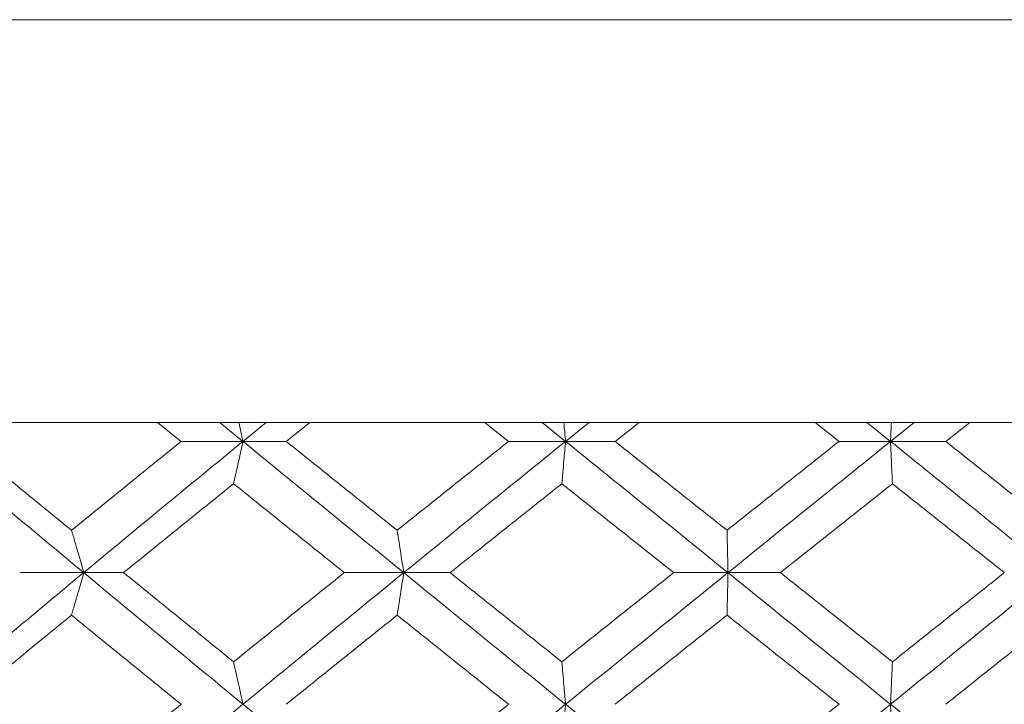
# Model space of a CAD drawing. Header units: inches. Extents: x -3.6 to 22.2, y -7.8 to 16.7.
# Tile 82 of 127: x 11.986 to 12.443, y 1.97 to 2.288. Entities that reach past the tile are written whole.
import ezdxf

# ---------------------------------------------------------------- set-up
doc = ezdxf.new("R2010")
doc.units = ezdxf.units.IN
doc.header["$MEASUREMENT"] = 0

msp = doc.modelspace()

# ---------------------------------------------------------------- linework, layer by layer
at = {"color": 7, "linetype": 'Continuous', "lineweight": 15}
for p, q in [((11.51849, 2.28765), (13.16316, 2.28765)), ((13.06943, 2.10065), (11.61222, 2.10065)), ((12.06098, 2.09183), (12.05005, 2.10065)), ((12.08971, 2.09183), (12.07893, 2.10065)), ((12.08971, 2.09183), (12.10054, 2.10065)), ((12.10981, 2.09183), (12.12085, 2.10065)), ((12.21315, 2.09183), (12.20204, 2.10065)), ((12.23962, 2.09183), (12.22868, 2.10065)), ((12.23962, 2.09183), (12.25058, 2.10065)), ((12.26261, 2.09183), (12.27376, 2.10065)), ((12.36671, 2.09183), (12.35555, 2.10065)), ((12.39063, 2.09183), (12.37966, 2.10065)), ((12.39063, 2.09183), (12.4016, 2.10065)), ((12.41627, 2.09183), (12.42741, 2.10065)), ((12.08971, 2.09183), (12.06098, 2.09183)), ((12.08971, 2.09183), (12.10981, 2.09183)), ((12.23962, 2.09183), (12.21315, 2.09183)), ((12.23962, 2.09183), (12.26261, 2.09183)), ((12.39063, 2.09183), (12.36671, 2.09183)), ((12.39063, 2.09183), (12.41627, 2.09183)), ((12.01568, 2.03087), (11.98595, 2.03087)), ((12.01568, 2.03087), (12.03425, 2.03087)), ((12.16442, 2.03087), (12.13679, 2.03087)), ((12.16442, 2.03087), (12.186, 2.03087)), ((12.31509, 2.03087), (12.28986, 2.03087)), ((12.31509, 2.03087), (12.33944, 2.03087))]:
    msp.add_line(p, q, dxfattribs=at)
for points, knots in [([(12.08778, 2.10065), (12.08779, 2.10061), (12.08843, 2.09771), (12.08907, 2.09475), (12.08971, 2.09183)], [0, 0, 0, 0, 0.010766, 1, 1, 1, 1]), ([(12.23884, 2.10065), (12.23884, 2.10061), (12.2391, 2.09771), (12.23936, 2.09475), (12.23962, 2.09183)], [0, 0, 0, 0, 0.010766, 1, 1, 1, 1]), ([(12.39102, 2.10065), (12.39102, 2.10061), (12.39089, 2.09771), (12.39076, 2.09475), (12.39063, 2.09183)], [0, 0, 0, 0, 0.010766, 1, 1, 1, 1]), ([(12.01568, 2.03087), (12.00196, 2.04227), (11.97748, 2.0626), (11.95322, 2.0829), (11.94255, 2.09183)], [0, 0, 0, 0, 0.560458, 1, 1, 1, 1]), ([(12.01005, 2.05056), (12.00059, 2.05827), (11.9837, 2.07204), (11.96692, 2.08578), (11.95954, 2.09183)], [0, 0, 0, 0, 0.560339, 1, 1, 1, 1]), ([(12.01005, 2.05056), (12.01953, 2.05827), (12.03646, 2.07204), (12.05349, 2.08578), (12.06098, 2.09183)], [0, 0, 0, 0, 0.560339, 1, 1, 1, 1]), ([(12.01568, 2.03087), (12.02945, 2.04227), (12.05402, 2.0626), (12.07881, 2.0829), (12.08971, 2.09183)], [0, 0, 0, 0, 0.560458, 1, 1, 1, 1]), ([(12.08536, 2.07219), (12.08577, 2.074), (12.08658, 2.0776), (12.08803, 2.08413), (12.08907, 2.0889), (12.08971, 2.09183)], [0, 0, 0, 0, 0.279168, 0.558336, 1, 1, 1, 1]), ([(12.16442, 2.03087), (12.15043, 2.04227), (12.12547, 2.0626), (12.10063, 2.0829), (12.08971, 2.09183)], [0, 0, 0, 0, 0.560458, 1, 1, 1, 1]), ([(12.16136, 2.05056), (12.15172, 2.05827), (12.13451, 2.07204), (12.11735, 2.08578), (12.10981, 2.09183)], [0, 0, 0, 0, 0.560339, 1, 1, 1, 1]), ([(12.16136, 2.05056), (12.17102, 2.05827), (12.18825, 2.07204), (12.20555, 2.08578), (12.21315, 2.09183)], [0, 0, 0, 0, 0.560339, 1, 1, 1, 1]), ([(12.16442, 2.03087), (12.17844, 2.04227), (12.20344, 2.0626), (12.22857, 2.0829), (12.23962, 2.09183)], [0, 0, 0, 0, 0.560458, 1, 1, 1, 1]), ([(12.23786, 2.07219), (12.23803, 2.074), (12.23836, 2.0776), (12.23894, 2.08413), (12.23936, 2.0889), (12.23962, 2.09183)], [0, 0, 0, 0, 0.279168, 0.558336, 1, 1, 1, 1]), ([(12.31509, 2.03087), (12.30099, 2.04227), (12.27582, 2.0626), (12.25067, 2.0829), (12.23962, 2.09183)], [0, 0, 0, 0, 0.560458, 1, 1, 1, 1]), ([(12.31464, 2.05056), (12.30493, 2.05827), (12.28758, 2.07204), (12.27023, 2.08578), (12.26261, 2.09183)], [0, 0, 0, 0, 0.560339, 1, 1, 1, 1]), ([(12.31464, 2.05056), (12.32437, 2.05827), (12.34172, 2.07204), (12.35908, 2.08578), (12.36671, 2.09183)], [0, 0, 0, 0, 0.560339, 1, 1, 1, 1]), ([(12.31509, 2.03087), (12.3292, 2.04227), (12.35437, 2.0626), (12.37956, 2.0829), (12.39063, 2.09183)], [0, 0, 0, 0, 0.560458, 1, 1, 1, 1]), ([(12.3915, 2.07219), (12.39142, 2.074), (12.39125, 2.0776), (12.39097, 2.08413), (12.39076, 2.0889), (12.39063, 2.09183)], [0, 0, 0, 0, 0.2791678, 0.5583356, 1, 1, 1, 1]), ([(12.46604, 2.03087), (12.45198, 2.04227), (12.42689, 2.0626), (12.4017, 2.0829), (12.39063, 2.09183)], [0, 0, 0, 0, 0.560458, 1, 1, 1, 1]), ([(12.46821, 2.05056), (12.45852, 2.05827), (12.44123, 2.07204), (12.42389, 2.08578), (12.41627, 2.09183)], [0, 0, 0, 0, 0.560339, 1, 1, 1, 1]), ([(12.03425, 2.03087), (12.04377, 2.03859), (12.06076, 2.05237), (12.07784, 2.06614), (12.08536, 2.07219)], [0, 0, 0, 0, 0.5602736, 1, 1, 1, 1]), ([(12.13679, 2.03087), (12.12717, 2.03859), (12.10999, 2.05237), (12.09288, 2.06614), (12.08536, 2.07219)], [0, 0, 0, 0, 0.560274, 1, 1, 1, 1]), ([(12.186, 2.03087), (12.19567, 2.03859), (12.21293, 2.05237), (12.23025, 2.06614), (12.23786, 2.07219)], [0, 0, 0, 0, 0.560274, 1, 1, 1, 1]), ([(12.28986, 2.03087), (12.28015, 2.03859), (12.26281, 2.05237), (12.24548, 2.06614), (12.23786, 2.07219)], [0, 0, 0, 0, 0.560274, 1, 1, 1, 1]), ([(12.33944, 2.03087), (12.34916, 2.03859), (12.36651, 2.05237), (12.38387, 2.06614), (12.3915, 2.07219)], [0, 0, 0, 0, 0.560274, 1, 1, 1, 1]), ([(12.4435, 2.03087), (12.4338, 2.03859), (12.41648, 2.05237), (12.39913, 2.06614), (12.3915, 2.07219)], [0, 0, 0, 0, 0.560274, 1, 1, 1, 1]), ([(12.01005, 2.05056), (12.01058, 2.04875), (12.01163, 2.04514), (12.01352, 2.0386), (12.01486, 2.03381), (12.01568, 2.03087)], [0, 0, 0, 0, 0.2788696, 0.5577393, 1, 1, 1, 1]), ([(12.16136, 2.05056), (12.16165, 2.04875), (12.16222, 2.04514), (12.16324, 2.0386), (12.16397, 2.03381), (12.16442, 2.03087)], [0, 0, 0, 0, 0.27887, 0.557739, 1, 1, 1, 1]), ([(12.31464, 2.05056), (12.31469, 2.04875), (12.31477, 2.04514), (12.31492, 2.0386), (12.31503, 2.03381), (12.31509, 2.03087)], [0, 0, 0, 0, 0.27887, 0.557739, 1, 1, 1, 1]), ([(11.94255, 1.96975), (11.95614, 1.98116), (11.98039, 2.00154), (12.0049, 2.02191), (12.01568, 2.03087)], [0, 0, 0, 0, 0.560155, 1, 1, 1, 1]), ([(12.01005, 2.01116), (12.01058, 2.01297), (12.01163, 2.01659), (12.01351, 2.02314), (12.01486, 2.02793), (12.01568, 2.03087)], [0, 0, 0, 0, 0.278775, 0.557551, 1, 1, 1, 1]), ([(12.08971, 1.96975), (12.07584, 1.98116), (12.05107, 2.00154), (12.02649, 2.02191), (12.01568, 2.03087)], [0, 0, 0, 0, 0.560155, 1, 1, 1, 1]), ([(12.08536, 1.98947), (12.07579, 1.9972), (12.05872, 2.01101), (12.04173, 2.0248), (12.03425, 2.03087)], [0, 0, 0, 0, 0.560136, 1, 1, 1, 1]), ([(12.08536, 1.98947), (12.09494, 1.9972), (12.11204, 2.01101), (12.12923, 2.0248), (12.13679, 2.03087)], [0, 0, 0, 0, 0.560136, 1, 1, 1, 1]), ([(12.08971, 1.96975), (12.10362, 1.98116), (12.12845, 2.00154), (12.15343, 2.02191), (12.16442, 2.03087)], [0, 0, 0, 0, 0.560155, 1, 1, 1, 1]), ([(12.16136, 2.01116), (12.16165, 2.01297), (12.16222, 2.01659), (12.16324, 2.02314), (12.16397, 2.02793), (12.16442, 2.03087)], [0, 0, 0, 0, 0.278775, 0.557551, 1, 1, 1, 1]), ([(12.23962, 1.96975), (12.22555, 1.98116), (12.20045, 2.00154), (12.17543, 2.02191), (12.16442, 2.03087)], [0, 0, 0, 0, 0.5601553, 1, 1, 1, 1]), ([(12.23786, 1.98947), (12.22817, 1.9972), (12.21086, 2.01101), (12.19359, 2.0248), (12.186, 2.03087)], [0, 0, 0, 0, 0.560136, 1, 1, 1, 1]), ([(12.23786, 1.98947), (12.24756, 1.9972), (12.26488, 2.01101), (12.28223, 2.0248), (12.28986, 2.03087)], [0, 0, 0, 0, 0.5601361, 1, 1, 1, 1]), ([(12.23962, 1.96975), (12.2537, 1.98116), (12.27883, 2.00154), (12.30401, 2.02191), (12.31509, 2.03087)], [0, 0, 0, 0, 0.560155, 1, 1, 1, 1]), ([(12.31464, 2.01116), (12.31469, 2.01297), (12.31477, 2.01659), (12.31492, 2.02314), (12.31503, 2.02793), (12.31509, 2.03087)], [0, 0, 0, 0, 0.2787754, 0.5575509, 1, 1, 1, 1]), ([(12.39063, 1.96975), (12.37653, 1.98116), (12.35136, 2.00154), (12.32617, 2.02191), (12.31509, 2.03087)], [0, 0, 0, 0, 0.560155, 1, 1, 1, 1]), ([(12.3915, 1.98947), (12.38178, 1.9972), (12.36443, 2.01101), (12.34707, 2.0248), (12.33944, 2.03087)], [0, 0, 0, 0, 0.560136, 1, 1, 1, 1]), ([(12.39063, 1.96975), (12.40473, 1.98116), (12.42989, 2.00154), (12.455, 2.02191), (12.46604, 2.03087)], [0, 0, 0, 0, 0.560155, 1, 1, 1, 1]), ([(12.3915, 1.98947), (12.40121, 1.9972), (12.41855, 2.01101), (12.43588, 2.0248), (12.4435, 2.03087)], [0, 0, 0, 0, 0.560136, 1, 1, 1, 1]), ([(11.95954, 1.96975), (11.96894, 1.97748), (11.98572, 1.99129), (12.00262, 2.00509), (12.01005, 2.01116)], [0, 0, 0, 0, 0.560071, 1, 1, 1, 1]), ([(12.06098, 1.96975), (12.05145, 1.97748), (12.03443, 1.99129), (12.0175, 2.00509), (12.01005, 2.01116)], [0, 0, 0, 0, 0.560071, 1, 1, 1, 1]), ([(12.10981, 1.96975), (12.11941, 1.97748), (12.13657, 1.99129), (12.15379, 2.00509), (12.16136, 2.01116)], [0, 0, 0, 0, 0.560071, 1, 1, 1, 1]), ([(12.21315, 1.96975), (12.20347, 1.97748), (12.18619, 1.99129), (12.16895, 2.00509), (12.16136, 2.01116)], [0, 0, 0, 0, 0.560071, 1, 1, 1, 1]), ([(12.26261, 1.96975), (12.27232, 1.97748), (12.28965, 1.99129), (12.30701, 2.00509), (12.31464, 2.01116)], [0, 0, 0, 0, 0.560071, 1, 1, 1, 1]), ([(12.36671, 1.96975), (12.35699, 1.97748), (12.33964, 1.99129), (12.32228, 2.00509), (12.31464, 2.01116)], [0, 0, 0, 0, 0.560071, 1, 1, 1, 1]), ([(12.41627, 1.96975), (12.42597, 1.97748), (12.4433, 1.99129), (12.4606, 2.00509), (12.46821, 2.01116)], [0, 0, 0, 0, 0.560071, 1, 1, 1, 1]), ([(12.08536, 1.98947), (12.08577, 1.98766), (12.08658, 1.98404), (12.08803, 1.97749), (12.08907, 1.97269), (12.08971, 1.96975)], [0, 0, 0, 0, 0.278676, 0.5573521, 1, 1, 1, 1]), ([(12.23786, 1.98947), (12.23803, 1.98766), (12.23836, 1.98404), (12.23894, 1.97749), (12.23936, 1.97269), (12.23962, 1.96975)], [0, 0, 0, 0, 0.278676, 0.557352, 1, 1, 1, 1]), ([(12.3915, 1.98947), (12.39142, 1.98766), (12.39126, 1.98404), (12.39097, 1.97749), (12.39076, 1.97269), (12.39063, 1.96975)], [0, 0, 0, 0, 0.278676, 0.5573521, 1, 1, 1, 1]), ([(12.01568, 1.90862), (12.00197, 1.92003), (11.97746, 1.9404), (11.95322, 1.96078), (11.94255, 1.96975)], [0, 0, 0, 0, 0.559853, 1, 1, 1, 1]), ([(12.01005, 1.92833), (12.01953, 1.93606), (12.03646, 1.94986), (12.05349, 1.96367), (12.06098, 1.96975)], [0, 0, 0, 0, 0.559933, 1, 1, 1, 1]), ([(12.01568, 1.90862), (12.02945, 1.92003), (12.05403, 1.9404), (12.07881, 1.96078), (12.08971, 1.96975)], [0, 0, 0, 0, 0.559853, 1, 1, 1, 1]), ([(12.16442, 1.90862), (12.15044, 1.92003), (12.12546, 1.9404), (12.10063, 1.96078), (12.08971, 1.96975)], [0, 0, 0, 0, 0.559853, 1, 1, 1, 1]), ([(12.16136, 1.92833), (12.17102, 1.93606), (12.18826, 1.94986), (12.20554, 1.96367), (12.21315, 1.96975)], [0, 0, 0, 0, 0.559933, 1, 1, 1, 1]), ([(12.16442, 1.90862), (12.17843, 1.92003), (12.20346, 1.9404), (12.22857, 1.96078), (12.23962, 1.96975)], [0, 0, 0, 0, 0.5598527, 1, 1, 1, 1]), ([(12.23786, 1.95002), (12.23803, 1.95183), (12.23836, 1.95545), (12.23894, 1.962), (12.23936, 1.9668), (12.23962, 1.96975)], [0, 0, 0, 0, 0.278676, 0.5573521, 1, 1, 1, 1]), ([(12.31509, 1.90862), (12.30099, 1.92003), (12.27581, 1.9404), (12.25068, 1.96078), (12.23962, 1.96975)], [0, 0, 0, 0, 0.559853, 1, 1, 1, 1]), ([(12.31464, 1.92833), (12.32436, 1.93606), (12.34172, 1.94986), (12.35908, 1.96367), (12.36671, 1.96975)], [0, 0, 0, 0, 0.559933, 1, 1, 1, 1]), ([(12.31509, 1.90862), (12.32919, 1.92003), (12.35438, 1.9404), (12.37956, 1.96078), (12.39063, 1.96975)], [0, 0, 0, 0, 0.559853, 1, 1, 1, 1]), ([(12.3915, 1.95002), (12.39142, 1.95183), (12.39126, 1.95545), (12.39097, 1.962), (12.39076, 1.9668), (12.39063, 1.96975)], [0, 0, 0, 0, 0.278676, 0.557352, 1, 1, 1, 1]), ([(12.46604, 1.90862), (12.45198, 1.92003), (12.42687, 1.9404), (12.40171, 1.96078), (12.39063, 1.96975)], [0, 0, 0, 0, 0.559853, 1, 1, 1, 1])]:
    msp.add_open_spline(points, degree=3, knots=knots, dxfattribs=at)

doc.saveas('drawing.dxf')
